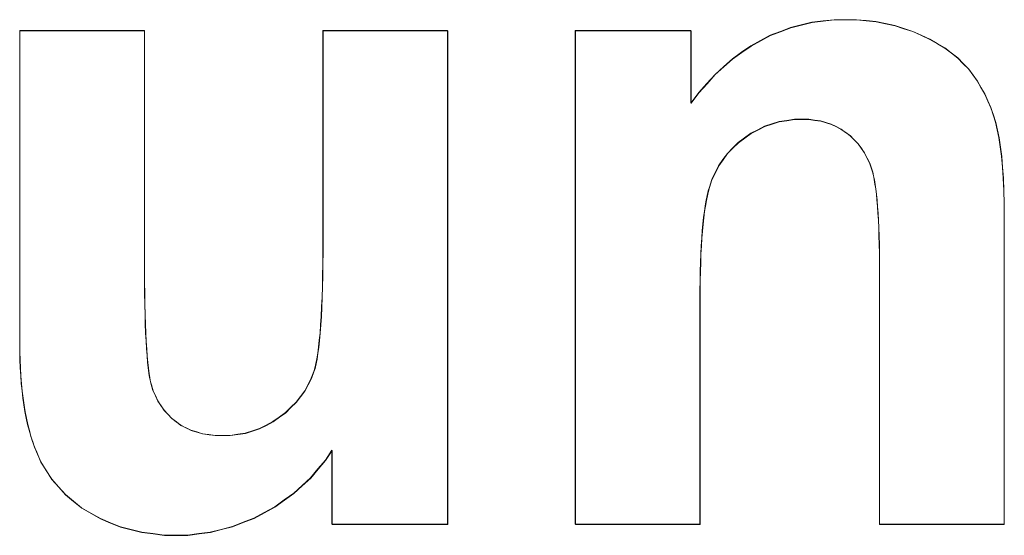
# Model space of a CAD drawing. Extents: x 229 to 926, y 37 to 878.
# Tile 77 of 163: x 323.13 to 326.74, y 824.49 to 826.38. Entities that reach past the tile are written whole.
import ezdxf
from ezdxf.lldxf.tags import DXFTag

# ---------------------------------------------------------------- set-up
doc = ezdxf.new("R2010")
doc.units = 0
doc.layers.get('0').update_dxf_attribs({"linetype": 'fein_strichliert', "lineweight": 13})
doc.layers.add('Beschriftung', color=7, linetype='Continuous', lineweight=25)
doc.layers.add('Beschriftung-A03CPAFWA9', color=7, linetype='Continuous', lineweight=25)
tags = doc.linetypes.add('fein_strichliert', pattern=[4, 1, -2, 1]).pattern_tags.tags
tags[8:9] = [DXFTag(74, 4), DXFTag(75, 0), DXFTag(340, '0'), DXFTag(46, 0.0), DXFTag(50, 0.0), DXFTag(44, 0.0), DXFTag(45, 0.0)]
tags[6:7] = [DXFTag(74, 4), DXFTag(75, 0), DXFTag(340, '0'), DXFTag(46, 0.0), DXFTag(50, 0.0), DXFTag(44, 0.0), DXFTag(45, 0.0)]
tags[4:5] = [DXFTag(74, 4), DXFTag(75, 0), DXFTag(340, '0'), DXFTag(46, 0.0), DXFTag(50, 0.0), DXFTag(44, 0.0), DXFTag(45, 0.0)]

# ---------------------------------------------------------------- blocks, each defined once
blk = doc.blocks.new('Referenz-A03CPAFUA9', base_point=(255.7277, 66.0323))
at = {"layer": 'Beschriftung', "color": 0, "lineweight": -2}
for p, q in [((325.9954, 826.3603), (326.0345, 826.3699)), ((326.0345, 826.3699), (326.0756, 826.3746)), ((326.0756, 826.3746), (326.1166, 826.3794)), ((326.1166, 826.3794), (326.1595, 826.3794)), ((326.1595, 826.3794), (326.1973, 826.3794)), ((326.1973, 826.3794), (326.2334, 826.3759)), ((326.2334, 826.3759), (326.2695, 826.3723)), ((326.2695, 826.3723), (326.3041, 826.3652)), ((323.1281, 825.1933), (323.1281, 826.3395)), ((323.1281, 826.3395), (323.5855, 826.3395)), ((323.5855, 826.3395), (323.5855, 825.5077)), ((324.2406, 825.5758), (324.2406, 826.3395)), ((324.2406, 826.3395), (324.6979, 826.3395)), ((324.6979, 826.3395), (324.6979, 824.5273)), ((325.1662, 824.5273), (325.1662, 826.3395)), ((325.1662, 826.3395), (325.5908, 826.3395)), ((325.5908, 826.3395), (325.5908, 826.0734)), ((325.8814, 826.3221), (325.9188, 826.3365)), ((325.9188, 826.3365), (325.9562, 826.3508)), ((325.9562, 826.3508), (325.9954, 826.3603)), ((326.3041, 826.3652), (326.3387, 826.358)), ((326.3387, 826.358), (326.3715, 826.3473)), ((326.3715, 826.3473), (326.4044, 826.3366)), ((326.4044, 826.3366), (326.4357, 826.3223)), ((325.8104, 826.2838), (325.8459, 826.303)), ((325.8459, 826.303), (325.8814, 826.3221)), ((326.4357, 826.3223), (326.467, 826.308)), ((326.467, 826.308), (326.4944, 826.2918)), ((325.7766, 826.2599), (325.8104, 826.2838)), ((326.4944, 826.2918), (326.5219, 826.2755)), ((326.5219, 826.2755), (326.5456, 826.2573)), ((325.7111, 826.2073), (325.743, 826.236)), ((325.743, 826.236), (325.7766, 826.2599)), ((326.5456, 826.2573), (326.5692, 826.2391)), ((326.5692, 826.2391), (326.5891, 826.2189)), ((325.6792, 826.1786), (325.7111, 826.2073)), ((326.5891, 826.2189), (326.6089, 826.1987)), ((326.6089, 826.1987), (326.625, 826.1765)), ((325.6491, 826.1451), (325.6792, 826.1786)), ((326.625, 826.1765), (326.6411, 826.1543)), ((326.6411, 826.1543), (326.6547, 826.1307)), ((325.6191, 826.1116), (325.6491, 826.1451)), ((326.6547, 826.1307), (326.6683, 826.107)), ((325.5908, 826.0734), (325.6191, 826.1116)), ((326.6683, 826.107), (326.6794, 826.0818)), ((326.6794, 826.0818), (326.6907, 826.0567)), ((326.6907, 826.0567), (326.6993, 826.03)), ((325.9422, 826.0093), (325.9141, 826.0051)), ((325.9703, 826.0136), (325.9422, 826.0093)), ((325.9999, 826.0136), (325.9703, 826.0136)), ((326.023, 826.0136), (325.9999, 826.0136)), ((326.0445, 826.0105), (326.023, 826.0136)), ((326.0659, 826.0076), (326.0445, 826.0105)), ((326.0857, 826.0016), (326.0659, 826.0076)), ((326.6993, 826.03), (326.7081, 826.0034)), ((325.8359, 825.9752), (325.8109, 825.9625)), ((325.861, 825.988), (325.8359, 825.9752)), ((325.8876, 825.9966), (325.861, 825.988)), ((325.9141, 826.0051), (325.8876, 825.9966)), ((326.1055, 825.9957), (326.0857, 826.0016)), ((326.1235, 825.9867), (326.1055, 825.9957)), ((326.1417, 825.9777), (326.1235, 825.9867)), ((326.1581, 825.9658), (326.1417, 825.9777)), ((326.7081, 826.0034), (326.7144, 825.9752)), ((326.7144, 825.9752), (326.7206, 825.9471)), ((325.7873, 825.9453), (325.7638, 825.9282)), ((325.8109, 825.9625), (325.7873, 825.9453)), ((326.1745, 825.9538), (326.1581, 825.9658)), ((326.1887, 825.9395), (326.1745, 825.9538)), ((326.2029, 825.9252), (326.1887, 825.9395)), ((326.7206, 825.9471), (326.7254, 825.9129)), ((325.744, 825.9084), (325.7242, 825.8886)), ((325.7638, 825.9282), (325.744, 825.9084)), ((326.2147, 825.9084), (326.2029, 825.9252)), ((326.2266, 825.8917), (326.2147, 825.9084)), ((326.7254, 825.9129), (326.7301, 825.8787)), ((325.7081, 825.866), (325.6919, 825.8434)), ((325.7242, 825.8886), (325.7081, 825.866)), ((326.2361, 825.8725), (326.2266, 825.8917)), ((326.2457, 825.8534), (326.2361, 825.8725)), ((326.7301, 825.8787), (326.7333, 825.8384)), ((325.6919, 825.8434), (325.6796, 825.818)), ((326.253, 825.8319), (326.2457, 825.8534)), ((326.2566, 825.8212), (326.253, 825.8319)), ((326.7333, 825.8384), (326.7364, 825.7981)), ((325.6671, 825.7926), (325.6584, 825.7645)), ((325.6796, 825.818), (325.6671, 825.7926)), ((326.2599, 825.8071), (326.2566, 825.8212)), ((326.2631, 825.7931), (326.2599, 825.8071)), ((326.2658, 825.7758), (326.2631, 825.7931)), ((326.7364, 825.7981), (326.738, 825.7518)), ((325.6584, 825.7645), (325.654, 825.7504)), ((326.2686, 825.7586), (326.2658, 825.7758)), ((326.2708, 825.7381), (326.2686, 825.7586)), ((325.6502, 825.7333), (325.6464, 825.7162)), ((325.654, 825.7504), (325.6502, 825.7333)), ((326.2731, 825.7176), (326.2708, 825.7381)), ((326.738, 825.7518), (326.7396, 825.7054)), ((325.6431, 825.6963), (325.6398, 825.6762)), ((325.6464, 825.7162), (325.6431, 825.6963)), ((326.275, 825.6938), (326.2731, 825.7176)), ((326.2767, 825.6702), (326.275, 825.6938)), ((326.7396, 825.7054), (326.7396, 825.6529)), ((325.6371, 825.6531), (325.6344, 825.6301)), ((325.6398, 825.6762), (325.6371, 825.6531)), ((326.2781, 825.6431), (326.2767, 825.6702)), ((326.7396, 825.6529), (326.7396, 824.5273)), ((325.6344, 825.6301), (325.6322, 825.6041)), ((326.2795, 825.6162), (326.2781, 825.6431)), ((326.2804, 825.5859), (326.2795, 825.6162)), ((324.2406, 825.5272), (324.2406, 825.5758)), ((325.63, 825.5781), (325.6283, 825.549)), ((325.6322, 825.6041), (325.63, 825.5781)), ((326.2813, 825.5557), (326.2804, 825.5859)), ((325.6283, 825.549), (325.6268, 825.52)), ((326.2818, 825.5223), (326.2813, 825.5557)), ((323.5855, 825.5077), (323.5855, 825.4599)), ((324.24, 825.4832), (324.2406, 825.5272)), ((325.6268, 825.52), (325.6256, 825.4881)), ((326.2823, 825.4889), (326.2818, 825.5223)), ((324.2395, 825.4391), (324.24, 825.4832)), ((325.6256, 825.4881), (325.6246, 825.456)), ((326.2823, 825.4522), (326.2823, 825.4889)), ((323.5855, 825.4599), (323.5859, 825.4168)), ((324.2384, 825.3996), (324.2395, 825.4391)), ((325.6246, 825.456), (325.624, 825.4211)), ((326.2823, 824.5273), (326.2823, 825.4522)), ((323.5859, 825.4168), (323.5863, 825.3738)), ((324.2374, 825.3601), (324.2384, 825.3996)), ((325.624, 825.4211), (325.6235, 825.3861)), ((323.5863, 825.3738), (323.5871, 825.3352)), ((324.2358, 825.325), (324.2374, 825.3601)), ((325.6235, 825.3861), (325.6235, 825.3481)), ((323.5871, 825.3352), (323.5879, 825.2967)), ((324.2343, 825.29), (324.2358, 825.325)), ((325.6235, 825.3481), (325.6235, 824.5273)), ((323.5879, 825.2967), (323.589, 825.2629)), ((324.2322, 825.2594), (324.2343, 825.29)), ((323.589, 825.2629), (323.5902, 825.229)), ((324.23, 825.229), (324.2322, 825.2594)), ((323.5902, 825.229), (323.5918, 825.1998)), ((324.2273, 825.2029), (324.23, 825.229)), ((323.1281, 825.1614), (323.1281, 825.1933)), ((323.5918, 825.1998), (323.5934, 825.1705)), ((324.2215, 825.1554), (324.2247, 825.1769)), ((324.2247, 825.1769), (324.2273, 825.2029)), ((323.1291, 825.1311), (323.1281, 825.1614)), ((323.5934, 825.1705), (323.5953, 825.1459)), ((323.5953, 825.1459), (323.5973, 825.1213)), ((324.2183, 825.134), (324.2215, 825.1554)), ((323.1301, 825.1009), (323.1291, 825.1311)), ((323.5973, 825.1213), (323.5996, 825.1014)), ((324.2109, 825.1), (324.2146, 825.117)), ((324.2146, 825.117), (324.2183, 825.134)), ((323.132, 825.0724), (323.1301, 825.1009)), ((323.134, 825.0439), (323.132, 825.0724)), ((323.5996, 825.1014), (323.602, 825.0813)), ((323.602, 825.0813), (323.6047, 825.0659)), ((324.198, 825.0626), (324.2066, 825.0875)), ((324.2066, 825.0875), (324.2109, 825.1)), ((323.1368, 825.0171), (323.134, 825.0439)), ((323.6047, 825.0659), (323.6075, 825.0505)), ((323.6075, 825.0505), (323.6106, 825.0398)), ((323.6106, 825.0398), (323.6169, 825.0183)), ((324.1737, 825.0168), (324.1859, 825.0397)), ((324.1859, 825.0397), (324.198, 825.0626)), ((323.1397, 824.9903), (323.1368, 825.0171)), ((323.6169, 825.0183), (323.6258, 824.999)), ((323.6258, 824.999), (323.6347, 824.9797)), ((324.1579, 824.9959), (324.1737, 825.0168)), ((323.1436, 824.9653), (323.1397, 824.9903)), ((323.1475, 824.9402), (323.1436, 824.9653)), ((323.6347, 824.9797), (323.6461, 824.9627)), ((323.6461, 824.9627), (323.6576, 824.9457)), ((324.1227, 824.9561), (324.1421, 824.975)), ((324.1421, 824.975), (324.1579, 824.9959)), ((323.1523, 824.9168), (323.1475, 824.9402)), ((323.6576, 824.9457), (323.6716, 824.9308)), ((323.6716, 824.9308), (323.6856, 824.916)), ((324.0801, 824.9205), (324.1032, 824.9373)), ((324.1032, 824.9373), (324.1227, 824.9561)), ((323.1571, 824.8936), (323.1523, 824.9168)), ((323.1629, 824.8719), (323.1571, 824.8936)), ((323.6856, 824.916), (323.7022, 824.9034)), ((323.7022, 824.9034), (323.7188, 824.8908)), ((323.7188, 824.8908), (323.7377, 824.8814)), ((324.0077, 824.8784), (324.0324, 824.891)), ((324.0324, 824.891), (324.057, 824.9036)), ((324.057, 824.9036), (324.0801, 824.9205)), ((323.1686, 824.8503), (323.1629, 824.8719)), ((323.7377, 824.8814), (323.7565, 824.872)), ((323.7565, 824.872), (323.7777, 824.8657)), ((323.7777, 824.8657), (323.7987, 824.8594)), ((323.7987, 824.8594), (323.8221, 824.8563)), ((323.8221, 824.8563), (323.8453, 824.8532)), ((323.8453, 824.8532), (323.8709, 824.8532)), ((323.8709, 824.8532), (323.9001, 824.8532)), ((323.9001, 824.8532), (323.9278, 824.8573)), ((323.9278, 824.8573), (323.9554, 824.8616)), ((323.9554, 824.8616), (323.9816, 824.87)), ((323.9816, 824.87), (324.0077, 824.8784)), ((323.1754, 824.8305), (323.1686, 824.8503)), ((323.1822, 824.8106), (323.1754, 824.8305)), ((323.1898, 824.7925), (323.1822, 824.8106)), ((323.2053, 824.7563), (323.1898, 824.7925)), ((324.2733, 824.7984), (324.2497, 824.7622)), ((324.2733, 824.5273), (324.2733, 824.7984)), ((323.2255, 824.7241), (323.2053, 824.7563)), ((324.2497, 824.7622), (324.2224, 824.7299)), ((323.2457, 824.6919), (323.2255, 824.7241)), ((324.2224, 824.7299), (324.1952, 824.6975)), ((323.2707, 824.6638), (323.2457, 824.6919)), ((324.1952, 824.6975), (324.1643, 824.669)), ((323.2956, 824.6357), (323.2707, 824.6638)), ((323.3254, 824.6116), (323.2956, 824.6357)), ((324.1333, 824.6405), (324.0987, 824.6159)), ((324.1643, 824.669), (324.1333, 824.6405)), ((323.3551, 824.5874), (323.3254, 824.6116)), ((324.0987, 824.6159), (324.0639, 824.5912)), ((323.3897, 824.5674), (323.3551, 824.5874)), ((323.4242, 824.5474), (323.3897, 824.5674)), ((324.0255, 824.5704), (323.9872, 824.5496)), ((324.0639, 824.5912), (324.0255, 824.5704)), ((323.4609, 824.5324), (323.4242, 824.5474)), ((323.4977, 824.5174), (323.4609, 824.5324)), ((323.9477, 824.534), (323.9083, 824.5184)), ((323.9872, 824.5496), (323.9477, 824.534)), ((324.6979, 824.5273), (324.2733, 824.5273)), ((325.6235, 824.5273), (325.1662, 824.5273)), ((326.7396, 824.5273), (326.2823, 824.5273)), ((323.5367, 824.5073), (323.4977, 824.5174)), ((323.5757, 824.4973), (323.5367, 824.5073)), ((323.6169, 824.4923), (323.5757, 824.4973)), ((323.6581, 824.4872), (323.6169, 824.4923)), ((323.7857, 824.4925), (323.7442, 824.4872)), ((323.8273, 824.4977), (323.7857, 824.4925)), ((323.8678, 824.508), (323.8273, 824.4977)), ((323.9083, 824.5184), (323.8678, 824.508)), ((323.7016, 824.4872), (323.6581, 824.4872)), ((323.7442, 824.4872), (323.7016, 824.4872))]:
    blk.add_line(p, q, dxfattribs=at)
blk = doc.blocks.new('Referenz-A03CPAG8A9', base_point=(281.5986, 66.0323))
at = {"layer": 'Beschriftung-A03CPAFWA9', "color": 0, "lineweight": -2}
for p, q in [((326.0352, 826.3688), (326.0762, 826.3735)), ((326.0762, 826.3735), (326.1173, 826.3784)), ((326.1173, 826.3784), (326.1601, 826.3784)), ((326.1601, 826.3784), (326.1979, 826.3784)), ((326.1979, 826.3784), (326.234, 826.3748)), ((326.234, 826.3748), (326.2702, 826.3712)), ((326.2702, 826.3712), (326.3048, 826.3641)), ((323.1288, 825.1923), (323.1288, 826.3384)), ((323.1288, 826.3384), (323.5862, 826.3384)), ((323.5862, 826.3384), (323.5862, 825.5066)), ((324.2413, 825.5747), (324.2413, 826.3384)), ((324.2413, 826.3384), (324.6986, 826.3384)), ((324.6986, 826.3384), (324.6986, 824.5262)), ((325.1668, 824.5262), (325.1668, 826.3384)), ((325.1668, 826.3384), (325.5915, 826.3384)), ((325.5915, 826.3384), (325.5915, 826.0723)), ((325.8821, 826.321), (325.9195, 826.3354)), ((325.9195, 826.3354), (325.9569, 826.3497)), ((325.9569, 826.3497), (325.996, 826.3593)), ((325.996, 826.3593), (326.0352, 826.3688)), ((326.3048, 826.3641), (326.3393, 826.3569)), ((326.3393, 826.3569), (326.3722, 826.3462)), ((326.3722, 826.3462), (326.405, 826.3355)), ((326.405, 826.3355), (326.4364, 826.3212)), ((325.811, 826.2827), (325.8465, 826.3019)), ((325.8465, 826.3019), (325.8821, 826.321)), ((326.4364, 826.3212), (326.4676, 826.3069)), ((326.4676, 826.3069), (326.4951, 826.2907)), ((325.7773, 826.2588), (325.811, 826.2827)), ((326.4951, 826.2907), (326.5226, 826.2744)), ((326.5226, 826.2744), (326.5462, 826.2562)), ((325.7117, 826.2062), (325.7436, 826.2349)), ((325.7436, 826.2349), (325.7773, 826.2588)), ((326.5462, 826.2562), (326.5699, 826.238)), ((326.5699, 826.238), (326.5898, 826.2178)), ((325.6798, 826.1776), (325.7117, 826.2062)), ((326.5898, 826.2178), (326.6096, 826.1976)), ((326.6096, 826.1976), (326.6256, 826.1754)), ((325.6498, 826.144), (325.6798, 826.1776)), ((326.6256, 826.1754), (326.6418, 826.1532)), ((326.6418, 826.1532), (326.6553, 826.1296)), ((325.6197, 826.1105), (325.6498, 826.144)), ((326.6553, 826.1296), (326.6689, 826.106)), ((325.5915, 826.0723), (325.6197, 826.1105)), ((326.6689, 826.106), (326.6801, 826.0808)), ((326.6801, 826.0808), (326.6913, 826.0556)), ((326.6913, 826.0556), (326.7, 826.0289)), ((325.9428, 826.0082), (325.9148, 826.004)), ((325.971, 826.0125), (325.9428, 826.0082)), ((326.0006, 826.0125), (325.971, 826.0125)), ((326.0237, 826.0125), (326.0006, 826.0125)), ((326.0451, 826.0095), (326.0237, 826.0125)), ((326.0666, 826.0065), (326.0451, 826.0095)), ((326.7, 826.0289), (326.7087, 826.0023)), ((325.8366, 825.9741), (325.8116, 825.9614)), ((325.8617, 825.9869), (325.8366, 825.9741)), ((325.8882, 825.9955), (325.8617, 825.9869)), ((325.9148, 826.004), (325.8882, 825.9955)), ((326.0863, 826.0005), (326.0666, 826.0065)), ((326.1062, 825.9946), (326.0863, 826.0005)), ((326.1242, 825.9856), (326.1062, 825.9946)), ((326.1423, 825.9766), (326.1242, 825.9856)), ((326.1587, 825.9647), (326.1423, 825.9766)), ((326.7087, 826.0023), (326.715, 825.9741)), ((326.715, 825.9741), (326.7213, 825.946)), ((325.788, 825.9442), (325.7645, 825.9271)), ((325.8116, 825.9614), (325.788, 825.9442)), ((326.1751, 825.9528), (326.1587, 825.9647)), ((326.1893, 825.9384), (326.1751, 825.9528)), ((326.2035, 825.9241), (326.1893, 825.9384)), ((326.7213, 825.946), (326.726, 825.9118)), ((325.7447, 825.9073), (325.7249, 825.8875)), ((325.7645, 825.9271), (325.7447, 825.9073)), ((326.2153, 825.9073), (326.2035, 825.9241)), ((326.2272, 825.8906), (326.2153, 825.9073)), ((326.726, 825.9118), (326.7307, 825.8776)), ((325.7087, 825.8649), (325.6926, 825.8423)), ((325.7249, 825.8875), (325.7087, 825.8649)), ((326.2368, 825.8715), (326.2272, 825.8906)), ((326.2464, 825.8523), (326.2368, 825.8715)), ((326.7307, 825.8776), (326.7339, 825.8373)), ((325.6926, 825.8423), (325.6802, 825.817)), ((326.2537, 825.8308), (326.2464, 825.8523)), ((326.2573, 825.8201), (326.2537, 825.8308)), ((326.7339, 825.8373), (326.737, 825.7971)), ((325.6678, 825.7915), (325.659, 825.7634)), ((325.6802, 825.817), (325.6678, 825.7915)), ((326.2605, 825.806), (326.2573, 825.8201)), ((326.2637, 825.792), (326.2605, 825.806)), ((326.2665, 825.7747), (326.2637, 825.792)), ((326.737, 825.7971), (326.7386, 825.7507)), ((325.659, 825.7634), (325.6547, 825.7493)), ((326.2692, 825.7575), (326.2665, 825.7747)), ((326.2715, 825.737), (326.2692, 825.7575)), ((325.6509, 825.7322), (325.6471, 825.7152)), ((325.6547, 825.7493), (325.6509, 825.7322)), ((326.2738, 825.7165), (326.2715, 825.737)), ((326.7386, 825.7507), (326.7402, 825.7043)), ((325.6438, 825.6952), (325.6405, 825.6751)), ((325.6471, 825.7152), (325.6438, 825.6952)), ((326.2756, 825.6928), (326.2738, 825.7165)), ((326.2774, 825.6691), (326.2756, 825.6928)), ((326.7402, 825.7043), (326.7402, 825.6518)), ((325.6377, 825.652), (325.635, 825.629)), ((325.6405, 825.6751), (325.6377, 825.652)), ((326.2787, 825.642), (326.2774, 825.6691)), ((326.7402, 825.6518), (326.7402, 824.5262)), ((325.635, 825.629), (325.6328, 825.603)), ((326.2801, 825.6151), (326.2787, 825.642)), ((326.281, 825.5848), (326.2801, 825.6151)), ((324.2413, 825.5261), (324.2413, 825.5747)), ((325.6307, 825.577), (325.629, 825.5479)), ((325.6328, 825.603), (325.6307, 825.577)), ((326.282, 825.5546), (326.281, 825.5848)), ((325.629, 825.5479), (325.6274, 825.5189)), ((326.2824, 825.5212), (326.282, 825.5546)), ((323.5862, 825.5066), (323.5862, 825.4588)), ((324.2407, 825.4821), (324.2413, 825.5261)), ((325.6274, 825.5189), (325.6263, 825.487)), ((326.2829, 825.4878), (326.2824, 825.5212)), ((324.2402, 825.4381), (324.2407, 825.4821)), ((325.6263, 825.487), (325.6252, 825.4549)), ((326.2829, 825.4511), (326.2829, 825.4878)), ((323.5862, 825.4588), (323.5866, 825.4157)), ((324.2391, 825.3985), (324.2402, 825.4381)), ((325.6252, 825.4549), (325.6247, 825.42)), ((326.2829, 824.5262), (326.2829, 825.4511)), ((323.5866, 825.4157), (323.587, 825.3727)), ((324.2381, 825.359), (324.2391, 825.3985)), ((325.6247, 825.42), (325.6241, 825.385)), ((323.587, 825.3727), (323.5877, 825.3341)), ((324.2364, 825.3239), (324.2381, 825.359)), ((325.6241, 825.385), (325.6241, 825.347)), ((323.5877, 825.3341), (323.5885, 825.2957)), ((324.235, 825.2889), (324.2364, 825.3239)), ((325.6241, 825.347), (325.6241, 824.5262)), ((323.5885, 825.2957), (323.5897, 825.2618)), ((324.2328, 825.2584), (324.235, 825.2889)), ((323.5897, 825.2618), (323.5909, 825.228)), ((324.2307, 825.2279), (324.2328, 825.2584)), ((323.5909, 825.228), (323.5924, 825.1987)), ((324.228, 825.2018), (324.2307, 825.2279)), ((323.1288, 825.1603), (323.1288, 825.1923)), ((323.5924, 825.1987), (323.594, 825.1694)), ((324.2254, 825.1758), (324.228, 825.2018)), ((323.1298, 825.13), (323.1288, 825.1603)), ((323.594, 825.1694), (323.596, 825.1448)), ((323.596, 825.1448), (323.5979, 825.1202)), ((324.219, 825.1329), (324.2221, 825.1544)), ((324.2221, 825.1544), (324.2254, 825.1758)), ((323.1308, 825.0998), (323.1298, 825.13)), ((323.5979, 825.1202), (323.6003, 825.1003)), ((324.2115, 825.0989), (324.2152, 825.1159)), ((324.2152, 825.1159), (324.219, 825.1329)), ((323.1327, 825.0713), (323.1308, 825.0998)), ((323.1347, 825.0428), (323.1327, 825.0713)), ((323.6003, 825.1003), (323.6026, 825.0802)), ((323.6026, 825.0802), (323.6054, 825.0648)), ((324.1987, 825.0615), (324.2073, 825.0864)), ((324.2073, 825.0864), (324.2115, 825.0989)), ((323.1375, 825.016), (323.1347, 825.0428)), ((323.6054, 825.0648), (323.6081, 825.0494)), ((323.6081, 825.0494), (323.6112, 825.0387)), ((323.6112, 825.0387), (323.6176, 825.0172)), ((324.1744, 825.0157), (324.1866, 825.0386)), ((324.1866, 825.0386), (324.1987, 825.0615)), ((323.1404, 824.9893), (323.1375, 825.016)), ((323.6176, 825.0172), (323.6264, 824.9979)), ((323.6264, 824.9979), (323.6354, 824.9786)), ((324.1585, 824.9948), (324.1744, 825.0157)), ((323.1443, 824.9642), (323.1404, 824.9893)), ((323.1482, 824.9392), (323.1443, 824.9642)), ((323.6354, 824.9786), (323.6468, 824.9616)), ((323.6468, 824.9616), (323.6582, 824.9446)), ((324.1233, 824.955), (324.1427, 824.9739)), ((324.1427, 824.9739), (324.1585, 824.9948)), ((323.153, 824.9158), (323.1482, 824.9392)), ((323.6582, 824.9446), (323.6723, 824.9298)), ((323.6723, 824.9298), (323.6863, 824.9149)), ((324.0808, 824.9194), (324.1039, 824.9362)), ((324.1039, 824.9362), (324.1233, 824.955)), ((323.1578, 824.8925), (323.153, 824.9158)), ((323.1636, 824.8709), (323.1578, 824.8925)), ((323.6863, 824.9149), (323.7029, 824.9023)), ((323.7029, 824.9023), (323.7195, 824.8898)), ((323.7195, 824.8898), (323.7384, 824.8804)), ((324.0084, 824.8773), (324.0331, 824.89)), ((324.0331, 824.89), (324.0577, 824.9025)), ((324.0577, 824.9025), (324.0808, 824.9194)), ((323.1693, 824.8492), (323.1636, 824.8709)), ((323.7384, 824.8804), (323.7572, 824.8709)), ((323.7572, 824.8709), (323.7784, 824.8646)), ((323.7784, 824.8646), (323.7994, 824.8583)), ((323.7994, 824.8583), (323.8227, 824.8552)), ((323.8227, 824.8552), (323.846, 824.8521)), ((323.846, 824.8521), (323.8716, 824.8521)), ((323.8716, 824.8521), (323.9007, 824.8521)), ((323.9007, 824.8521), (323.9284, 824.8563)), ((323.9284, 824.8563), (323.956, 824.8605)), ((323.956, 824.8605), (323.9823, 824.8689)), ((323.9823, 824.8689), (324.0084, 824.8773)), ((323.1761, 824.8295), (323.1693, 824.8492)), ((323.1828, 824.8096), (323.1761, 824.8295)), ((323.1905, 824.7914), (323.1828, 824.8096)), ((323.206, 824.7552), (323.1905, 824.7914)), ((324.274, 824.7974), (324.2504, 824.7612)), ((324.274, 824.5262), (324.274, 824.7974)), ((323.2262, 824.723), (323.206, 824.7552)), ((324.2504, 824.7612), (324.2231, 824.7288)), ((323.2464, 824.6908), (323.2262, 824.723)), ((324.2231, 824.7288), (324.1958, 824.6964)), ((323.2713, 824.6627), (323.2464, 824.6908)), ((324.1958, 824.6964), (324.165, 824.6679)), ((323.2963, 824.6346), (323.2713, 824.6627)), ((324.134, 824.6394), (324.0993, 824.6148)), ((324.165, 824.6679), (324.134, 824.6394)), ((323.3261, 824.6105), (323.2963, 824.6346)), ((323.3558, 824.5864), (323.3261, 824.6105)), ((324.0993, 824.6148), (324.0646, 824.5901)), ((323.3904, 824.5663), (323.3558, 824.5864)), ((323.4248, 824.5463), (323.3904, 824.5663)), ((324.0262, 824.5693), (323.9878, 824.5485)), ((324.0646, 824.5901), (324.0262, 824.5693)), ((323.4616, 824.5313), (323.4248, 824.5463)), ((323.4984, 824.5163), (323.4616, 824.5313)), ((323.9484, 824.533), (323.909, 824.5173)), ((323.9878, 824.5485), (323.9484, 824.533)), ((323.5374, 824.5062), (323.4984, 824.5163)), ((323.5764, 824.4962), (323.5374, 824.5062)), ((323.6176, 824.4912), (323.5764, 824.4962)), ((323.6588, 824.4861), (323.6176, 824.4912)), ((323.7864, 824.4914), (323.7449, 824.4861)), ((323.828, 824.4966), (323.7864, 824.4914)), ((323.8685, 824.507), (323.828, 824.4966)), ((323.909, 824.5173), (323.8685, 824.507)), ((324.6986, 824.5262), (324.274, 824.5262)), ((325.6241, 824.5262), (325.1668, 824.5262)), ((326.7402, 824.5262), (326.2829, 824.5262)), ((323.7023, 824.4861), (323.6588, 824.4861)), ((323.7449, 824.4861), (323.7023, 824.4861))]:
    blk.add_line(p, q, dxfattribs=at)

msp = doc.modelspace()

# ---------------------------------------------------------------- block references
at = {"color": 251, "lineweight": 13, "ltscale": 0.13, "true_color": 0x606060}
for name, p in [('Referenz-A03CPAFUA9', (255.7277, 66.0323)), ('Referenz-A03CPAG8A9', (281.5986, 66.0323))]:
    msp.add_blockref(name, p, dxfattribs=at)

doc.saveas('drawing.dxf')
